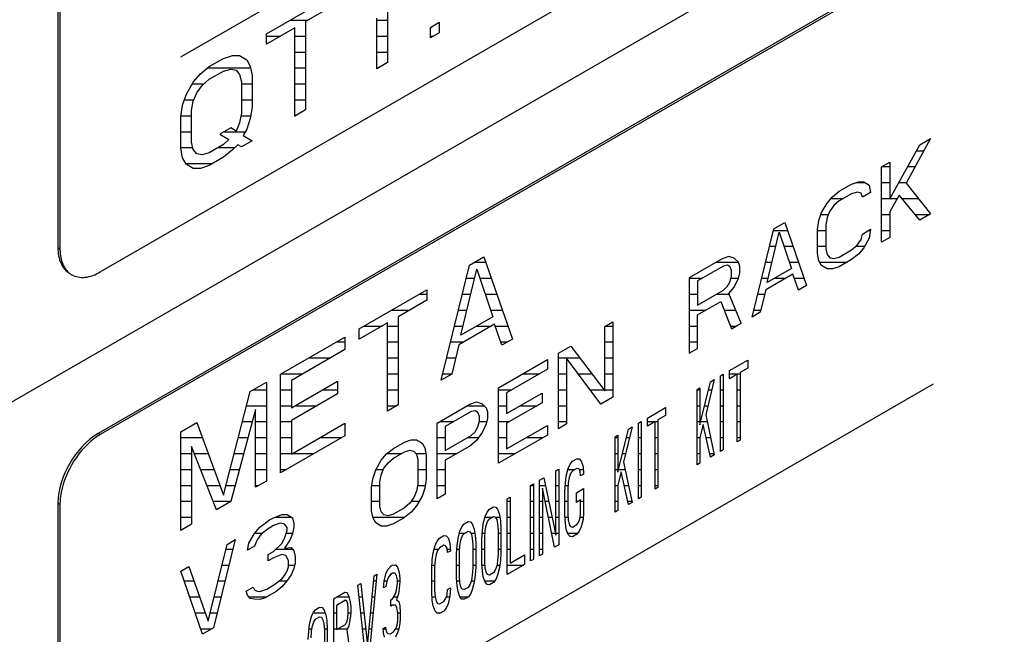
# Model space of a CAD drawing. Header units: millimetres. Extents: x 0 to 5600, y -1552 to 3960.
# Tile 114 of 199: x 4512 to 4546, y 2418 to 2440. Entities that reach past the tile are written whole.
import ezdxf

# ---------------------------------------------------------------- set-up
doc = ezdxf.new("R2010")
doc.units = ezdxf.units.MM
doc.header["$LTSCALE"] = 308
doc.layers.get('0').update_dxf_attribs({"linetype": 'CONTINUOUS'})

msp = doc.modelspace()

# ---------------------------------------------------------------- linework, layer by layer
at = {"color": 7, "linetype": 'Continuous'}
for p, q in [((4513.241, 2467.486), (4513.241, 2431.56)), ((4513.312, 2467.445), (4513.312, 2431.519)), ((4514.726, 2430.703), (4571.993, 2463.765)), ((4455.309, 2393.622), (4572.465, 2461.262)), ((4572.951, 2458.684), (4514.656, 2425.028)), ((4572.964, 2458.611), (4514.726, 2424.987)), ((4517.555, 2438.255), (4543.986, 2453.515)), ((4520.56, 2439.072), (4522.939, 2440.445)), ((4522.939, 2440.076), (4521.937, 2439.498)), ((4524.817, 2439.832), (4524.817, 2438.06)), ((4521.937, 2439.498), (4521.937, 2436.397)), ((4524.442, 2437.843), (4524.442, 2439.615)), ((4526.32, 2439.296), (4526.633, 2439.477)), ((4526.633, 2439.477), (4526.633, 2439.108)), ((4521.562, 2439.281), (4520.56, 2438.703)), ((4520.56, 2438.703), (4520.56, 2439.072)), ((4521.562, 2436.18), (4521.562, 2439.281)), ((4526.32, 2438.927), (4526.32, 2439.296)), ((4526.633, 2439.108), (4526.32, 2438.927)), ((4518.557, 2437.915), (4519.057, 2438.204)), ((4519.057, 2438.204), (4519.37, 2438.311)), ((4519.37, 2438.311), (4519.621, 2438.308)), ((4519.621, 2438.308), (4519.871, 2438.157)), ((4519.871, 2438.157), (4519.997, 2437.934)), ((4524.817, 2438.06), (4524.442, 2437.843)), ((4517.993, 2437.368), (4518.243, 2437.66)), ((4518.243, 2437.66), (4518.557, 2437.915)), ((4518.557, 2437.472), (4519.057, 2437.761)), ((4519.057, 2437.761), (4519.308, 2437.832)), ((4519.308, 2437.832), (4519.496, 2437.793)), ((4519.496, 2437.793), (4519.621, 2437.644)), ((4519.621, 2437.644), (4519.683, 2437.384)), ((4519.997, 2437.934), (4520.059, 2437.601)), ((4517.743, 2436.928), (4517.993, 2437.368)), ((4518.306, 2437.254), (4518.557, 2437.472)), ((4519.683, 2437.384), (4519.683, 2436.277)), ((4520.059, 2437.601), (4520.059, 2436.494)), ((4517.993, 2436.704), (4518.118, 2436.998)), ((4518.118, 2436.998), (4518.306, 2437.254)), ((4517.617, 2436.561), (4517.743, 2436.928)), ((4517.93, 2436.372), (4517.993, 2436.704)), ((4517.555, 2436.155), (4517.617, 2436.561)), ((4517.93, 2435.265), (4517.93, 2436.372)), ((4519.683, 2436.277), (4519.621, 2435.945)), ((4520.059, 2436.494), (4519.997, 2436.088)), ((4521.937, 2436.397), (4521.562, 2436.18)), ((4517.555, 2435.048), (4517.555, 2436.155)), ((4519.621, 2435.945), (4519.496, 2435.652)), ((4519.997, 2436.088), (4519.871, 2435.721)), ((4519.308, 2435.765), (4518.932, 2435.548)), ((4519.496, 2435.652), (4519.308, 2435.765)), ((4519.871, 2435.721), (4519.746, 2435.501)), ((4517.993, 2435.006), (4517.93, 2435.265)), ((4518.932, 2435.548), (4519.245, 2435.359)), ((4519.245, 2435.359), (4519.057, 2435.177)), ((4520.059, 2435.312), (4519.683, 2435.096)), ((4519.746, 2435.501), (4520.059, 2435.312)), ((4543.887, 2435.393), (4543.025, 2433.823)), ((4543.504, 2435.172), (4543.887, 2435.393)), ((4517.617, 2434.715), (4517.555, 2435.048)), ((4518.118, 2434.856), (4517.993, 2435.006)), ((4518.557, 2434.888), (4518.306, 2434.817)), ((4519.057, 2435.177), (4518.557, 2434.888)), ((4519.37, 2434.989), (4519.057, 2434.734)), ((4519.558, 2435.171), (4519.37, 2434.989)), ((4519.683, 2435.096), (4519.558, 2435.171)), ((4542.451, 2433.265), (4543.504, 2435.172)), ((4517.743, 2434.492), (4517.617, 2434.715)), ((4518.306, 2434.817), (4518.118, 2434.856)), ((4519.057, 2434.734), (4518.557, 2434.445)), ((4542.163, 2434.398), (4542.451, 2434.564)), ((4542.451, 2434.564), (4542.451, 2433.265)), ((4517.993, 2434.341), (4517.743, 2434.492)), ((4518.243, 2434.338), (4517.993, 2434.341)), ((4518.557, 2434.445), (4518.243, 2434.338)), ((4542.163, 2431.744), (4542.163, 2434.398)), ((4541.11, 2433.79), (4541.35, 2433.872)), ((4541.35, 2433.872), (4541.541, 2433.869)), ((4541.541, 2433.869), (4541.733, 2433.754)), ((4540.44, 2433.346), (4540.679, 2433.541)), ((4540.679, 2433.541), (4541.11, 2433.79)), ((4541.302, 2433.505), (4541.11, 2433.451)), ((4541.445, 2433.475), (4541.302, 2433.505)), ((4541.78, 2433.499), (4541.493, 2433.333)), ((4541.733, 2433.754), (4541.78, 2433.499)), ((4543.025, 2433.823), (4543.887, 2432.739)), ((4540.248, 2433.123), (4540.44, 2433.346)), ((4540.679, 2433.202), (4540.488, 2433.035)), ((4541.11, 2433.451), (4540.679, 2433.202)), ((4541.493, 2433.333), (4541.445, 2433.475)), ((4542.786, 2433.402), (4542.451, 2432.813)), ((4543.504, 2432.518), (4542.786, 2433.402)), ((4540.057, 2432.786), (4540.248, 2433.123)), ((4540.344, 2432.839), (4540.248, 2432.615)), ((4540.488, 2433.035), (4540.344, 2432.839)), ((4542.451, 2432.813), (4542.451, 2431.91)), ((4539.913, 2432.195), (4539.961, 2432.505)), ((4539.961, 2432.505), (4540.057, 2432.786)), ((4540.248, 2432.615), (4540.201, 2432.361)), ((4543.887, 2432.739), (4543.504, 2432.518)), ((4537.615, 2429.118), (4538.381, 2432.214)), ((4538.381, 2432.214), (4538.764, 2432.435)), ((4538.764, 2432.435), (4539.53, 2430.224)), ((4539.913, 2431.348), (4539.913, 2432.195)), ((4540.201, 2432.361), (4540.201, 2431.514)), ((4541.493, 2432.035), (4541.78, 2432.201)), ((4541.78, 2432.201), (4541.733, 2431.891)), ((4538.142, 2430.326), (4538.573, 2432.099)), ((4538.573, 2432.099), (4539.004, 2430.823)), ((4541.302, 2431.642), (4541.445, 2431.838)), ((4541.445, 2431.838), (4541.493, 2432.035)), ((4541.733, 2431.891), (4541.541, 2431.554)), ((4542.451, 2431.91), (4542.163, 2431.744)), ((4513.241, 2431.56), (4513.312, 2431.519)), ((4540.201, 2431.514), (4540.248, 2431.316)), ((4540.679, 2431.226), (4541.11, 2431.475)), ((4541.11, 2431.475), (4541.302, 2431.642)), ((4541.541, 2431.554), (4541.35, 2431.331)), ((4527.697, 2430.945), (4528.198, 2431.234)), ((4528.198, 2431.234), (4529.2, 2428.342)), ((4536.562, 2431.164), (4535.413, 2430.5)), ((4536.801, 2431.246), (4536.562, 2431.164)), ((4536.993, 2431.187), (4536.801, 2431.246)), ((4537.136, 2431.044), (4536.993, 2431.187)), ((4539.961, 2431.094), (4539.913, 2431.348)), ((4540.057, 2430.923), (4539.961, 2431.094)), ((4540.248, 2431.316), (4540.344, 2431.202)), ((4540.344, 2431.202), (4540.488, 2431.172)), ((4540.488, 2431.172), (4540.679, 2431.226)), ((4541.11, 2431.136), (4540.679, 2430.887)), ((4541.35, 2431.331), (4541.11, 2431.136)), ((4526.696, 2426.896), (4527.697, 2430.945)), ((4527.384, 2428.475), (4527.948, 2430.794)), ((4527.948, 2430.794), (4528.511, 2429.126)), ((4536.61, 2430.909), (4535.7, 2430.384)), ((4536.753, 2430.936), (4536.61, 2430.909)), ((4536.849, 2430.878), (4536.753, 2430.936)), ((4536.897, 2430.736), (4536.849, 2430.878)), ((4536.897, 2430.567), (4536.897, 2430.736)), ((4537.184, 2430.902), (4537.136, 2431.044)), ((4537.184, 2430.676), (4537.184, 2430.902)), ((4539.004, 2430.823), (4538.142, 2430.326)), ((4540.248, 2430.808), (4540.057, 2430.923)), ((4540.44, 2430.806), (4540.248, 2430.808)), ((4540.679, 2430.887), (4540.44, 2430.806)), ((4535.413, 2430.5), (4535.413, 2427.847)), ((4535.7, 2430.384), (4535.7, 2429.537)), ((4536.849, 2430.37), (4536.897, 2430.567)), ((4536.993, 2430.17), (4537.136, 2430.479)), ((4537.136, 2430.479), (4537.184, 2430.676)), ((4539.051, 2430.625), (4538.094, 2430.072)), ((4539.243, 2430.058), (4539.051, 2430.625)), ((4523.816, 2428.704), (4526.195, 2430.077)), ((4526.195, 2430.077), (4526.195, 2429.708)), ((4535.7, 2429.537), (4536.61, 2430.062)), ((4536.61, 2430.062), (4536.753, 2430.202)), ((4536.753, 2430.202), (4536.849, 2430.37)), ((4536.801, 2429.947), (4536.993, 2430.17)), ((4538.094, 2430.072), (4537.902, 2429.284)), ((4539.53, 2430.224), (4539.243, 2430.058)), ((4526.195, 2429.708), (4525.193, 2429.13)), ((4537.232, 2428.897), (4536.801, 2429.947)), ((4535.7, 2429.198), (4536.514, 2429.668)), ((4536.514, 2429.668), (4536.897, 2428.704)), ((4525.193, 2429.13), (4525.193, 2426.029)), ((4528.511, 2429.126), (4527.384, 2428.475)), ((4535.7, 2428.013), (4535.7, 2429.198)), ((4537.902, 2429.284), (4537.615, 2429.118)), ((4524.817, 2428.913), (4523.816, 2428.335)), ((4523.816, 2428.335), (4523.816, 2428.704)), ((4524.817, 2425.812), (4524.817, 2428.913)), ((4528.574, 2428.867), (4527.322, 2428.144)), ((4528.824, 2428.125), (4528.574, 2428.867)), ((4532.444, 2428.787), (4532.732, 2428.953)), ((4532.444, 2426.528), (4532.444, 2428.787)), ((4532.732, 2428.953), (4532.732, 2426.299)), ((4536.897, 2428.704), (4537.232, 2428.897)), ((4521.061, 2427.113), (4523.315, 2428.415)), ((4523.315, 2428.415), (4523.315, 2427.972)), ((4529.2, 2428.342), (4528.824, 2428.125)), ((4523.315, 2427.972), (4521.437, 2426.887)), ((4527.322, 2428.144), (4527.071, 2427.113)), ((4530.817, 2427.847), (4531.248, 2428.096)), ((4531.248, 2428.096), (4532.444, 2426.528)), ((4535.413, 2427.847), (4535.7, 2428.013)), ((4528.71, 2426.631), (4530.434, 2427.626)), ((4530.434, 2427.626), (4530.434, 2427.287)), ((4530.817, 2425.193), (4530.817, 2427.847)), ((4532.301, 2426.05), (4531.104, 2427.674)), ((4531.104, 2427.674), (4531.104, 2425.359)), ((4530.434, 2427.287), (4528.997, 2426.458)), ((4536.825, 2427.233), (4537.462, 2427.601)), ((4537.462, 2427.319), (4537.194, 2427.164)), ((4537.462, 2427.601), (4537.462, 2427.319)), ((4521.061, 2423.643), (4521.061, 2427.113)), ((4527.071, 2427.113), (4526.696, 2426.896)), ((4536.289, 2426.924), (4535.987, 2425.677)), ((4536.155, 2426.846), (4536.289, 2426.924)), ((4536.507, 2427.05), (4536.607, 2427.108)), ((4536.507, 2424.396), (4536.507, 2427.05)), ((4536.607, 2427.108), (4536.607, 2424.454)), ((4536.825, 2426.951), (4536.825, 2427.233)), ((4537.093, 2427.106), (4536.825, 2426.951)), ((4537.093, 2424.735), (4537.093, 2427.106)), ((4537.194, 2427.164), (4537.194, 2424.793)), ((4517.555, 2411.515), (4543.986, 2426.775)), ((4519.997, 2426.499), (4520.56, 2426.824)), ((4520.56, 2426.824), (4520.56, 2423.354)), ((4521.437, 2426.887), (4521.437, 2425.927)), ((4521.437, 2425.927), (4523.064, 2426.867)), ((4523.064, 2426.867), (4523.064, 2426.424)), ((4528.71, 2423.977), (4528.71, 2426.631)), ((4535.686, 2426.575), (4535.786, 2426.634)), ((4535.686, 2423.922), (4535.686, 2426.575)), ((4535.786, 2425.335), (4536.155, 2426.846)), ((4535.786, 2426.634), (4535.786, 2425.335)), ((4519.057, 2422.856), (4519.997, 2426.499)), ((4523.064, 2426.424), (4521.437, 2425.484)), ((4528.997, 2426.458), (4528.997, 2425.724)), ((4528.997, 2425.724), (4530.242, 2426.442)), ((4530.242, 2426.442), (4530.242, 2426.104)), ((4532.732, 2426.299), (4532.301, 2426.05)), ((4525.193, 2426.029), (4524.817, 2425.812)), ((4526.556, 2425.387), (4527.705, 2426.05)), ((4527.705, 2426.05), (4527.944, 2426.132)), ((4527.944, 2426.132), (4528.136, 2426.073)), ((4528.136, 2426.073), (4528.279, 2425.93)), ((4528.279, 2425.93), (4528.327, 2425.788)), ((4530.242, 2426.104), (4528.997, 2425.385)), ((4533.943, 2425.569), (4534.58, 2425.937)), ((4534.58, 2425.937), (4534.58, 2425.655)), ((4520.184, 2425.869), (4519.308, 2422.631)), ((4520.184, 2423.137), (4520.184, 2425.869)), ((4527.753, 2425.795), (4526.843, 2425.27)), ((4527.896, 2425.822), (4527.753, 2425.795)), ((4527.992, 2425.764), (4527.896, 2425.822)), ((4528.04, 2425.623), (4527.992, 2425.764)), ((4528.04, 2425.453), (4528.04, 2425.623)), ((4528.327, 2425.563), (4528.279, 2425.366)), ((4528.327, 2425.788), (4528.327, 2425.563)), ((4533.943, 2425.287), (4533.943, 2425.569)), ((4534.58, 2425.655), (4534.312, 2425.5)), ((4535.987, 2425.677), (4536.289, 2424.27)), ((4517.555, 2425.089), (4518.118, 2425.414)), ((4518.118, 2425.414), (4519.057, 2422.856)), ((4521.437, 2425.484), (4521.437, 2424.303)), ((4521.437, 2424.303), (4523.315, 2425.388)), ((4523.315, 2425.388), (4523.315, 2424.945)), ((4526.556, 2422.733), (4526.556, 2425.387)), ((4526.843, 2425.27), (4526.843, 2424.423)), ((4527.896, 2425.088), (4527.992, 2425.256)), ((4527.992, 2425.256), (4528.04, 2425.453)), ((4528.279, 2425.366), (4528.136, 2425.057)), ((4528.997, 2425.385), (4528.997, 2424.482)), ((4528.997, 2424.482), (4530.434, 2425.311)), ((4530.434, 2425.311), (4530.434, 2424.972)), ((4531.104, 2425.359), (4530.817, 2425.193)), ((4533.407, 2425.26), (4533.105, 2424.013)), ((4533.273, 2425.182), (4533.407, 2425.26)), ((4533.625, 2425.386), (4533.725, 2425.444)), ((4533.625, 2422.732), (4533.625, 2425.386)), ((4533.725, 2425.444), (4533.725, 2422.79)), ((4534.211, 2425.442), (4533.943, 2425.287)), ((4534.211, 2423.07), (4534.211, 2425.442)), ((4534.312, 2425.5), (4534.312, 2423.129)), ((4535.904, 2425.346), (4535.786, 2424.883)), ((4536.155, 2424.193), (4535.904, 2425.346)), ((4514.656, 2425.028), (4514.726, 2424.987)), ((4517.555, 2421.619), (4517.555, 2425.089)), ((4523.315, 2424.945), (4521.061, 2423.643)), ((4526.843, 2424.423), (4527.753, 2424.949)), ((4527.753, 2424.949), (4527.896, 2425.088)), ((4528.136, 2425.057), (4527.944, 2424.777)), ((4530.434, 2424.972), (4528.71, 2423.977)), ((4532.804, 2424.911), (4532.904, 2424.97)), ((4532.804, 2422.258), (4532.804, 2424.911)), ((4532.904, 2423.671), (4533.273, 2425.182)), ((4532.904, 2424.97), (4532.904, 2423.671)), ((4535.786, 2424.883), (4535.786, 2423.98)), ((4518.807, 2422.342), (4517.93, 2424.568)), ((4517.93, 2424.568), (4517.93, 2421.836)), ((4524.784, 2424.308), (4525.024, 2424.502)), ((4525.024, 2424.502), (4525.407, 2424.723)), ((4525.407, 2424.723), (4525.646, 2424.805)), ((4525.646, 2424.805), (4525.837, 2424.803)), ((4525.837, 2424.803), (4526.029, 2424.687)), ((4526.029, 2424.687), (4526.125, 2424.517)), ((4526.125, 2424.517), (4526.173, 2424.262)), ((4527.705, 2424.582), (4526.843, 2424.085)), ((4527.944, 2424.777), (4527.705, 2424.582)), ((4537.194, 2424.793), (4537.093, 2424.735)), ((4524.593, 2424.084), (4524.784, 2424.308)), ((4524.832, 2423.996), (4525.024, 2424.163)), ((4525.024, 2424.163), (4525.407, 2424.385)), ((4525.407, 2424.385), (4525.598, 2424.439)), ((4525.598, 2424.439), (4525.742, 2424.409)), ((4525.742, 2424.409), (4525.837, 2424.295)), ((4525.837, 2424.295), (4525.885, 2424.096)), ((4526.173, 2424.262), (4526.173, 2423.415)), ((4536.289, 2424.27), (4536.155, 2424.193)), ((4536.607, 2424.454), (4536.507, 2424.396)), ((4524.401, 2423.748), (4524.593, 2424.084)), ((4524.688, 2423.801), (4524.832, 2423.996)), ((4525.885, 2424.096), (4525.885, 2423.249)), ((4526.843, 2424.085), (4526.843, 2422.899)), ((4531.161, 2423.794), (4531.228, 2423.946)), ((4531.228, 2423.946), (4531.312, 2424.05)), ((4531.312, 2424.05), (4531.463, 2424.137)), ((4531.463, 2424.137), (4531.547, 2424.129)), ((4531.547, 2424.129), (4531.614, 2424.055)), ((4531.614, 2424.055), (4531.681, 2423.868)), ((4531.681, 2423.868), (4531.698, 2423.595)), ((4533.105, 2424.013), (4533.407, 2422.606)), ((4535.786, 2423.98), (4535.686, 2423.922)), ((4524.258, 2423.157), (4524.305, 2423.467)), ((4524.305, 2423.467), (4524.401, 2423.748)), ((4524.545, 2423.322), (4524.593, 2423.576)), ((4524.593, 2423.576), (4524.688, 2423.801)), ((4530.156, 2423.383), (4530.307, 2423.47)), ((4530.307, 2423.47), (4530.726, 2421.453)), ((4530.726, 2423.712), (4530.826, 2423.77)), ((4530.726, 2421.453), (4530.726, 2423.712)), ((4530.826, 2423.77), (4530.826, 2421.116)), ((4531.061, 2423.284), (4531.094, 2423.529)), ((4531.094, 2423.529), (4531.161, 2423.794)), ((4531.195, 2423.475), (4531.161, 2423.286)), ((4531.245, 2423.617), (4531.195, 2423.475)), ((4531.312, 2423.712), (4531.245, 2423.617)), ((4531.463, 2423.799), (4531.312, 2423.712)), ((4531.53, 2423.781), (4531.463, 2423.799)), ((4531.58, 2423.697), (4531.53, 2423.781)), ((4531.597, 2423.537), (4531.58, 2423.697)), ((4531.698, 2423.595), (4531.597, 2423.537)), ((4533.021, 2423.682), (4532.904, 2423.219)), ((4533.273, 2422.529), (4533.021, 2423.682)), ((4520.56, 2423.354), (4520.184, 2423.137)), ((4524.258, 2422.31), (4524.258, 2423.157)), ((4524.545, 2422.476), (4524.545, 2423.322)), ((4525.885, 2423.249), (4525.837, 2422.996)), ((4526.173, 2423.415), (4526.125, 2423.105)), ((4529.838, 2423.199), (4529.938, 2423.257)), ((4529.838, 2420.545), (4529.838, 2423.199)), ((4529.938, 2423.257), (4529.938, 2420.603)), ((4530.156, 2420.729), (4530.156, 2423.383)), ((4531.044, 2422.992), (4531.061, 2423.284)), ((4531.161, 2423.286), (4531.145, 2423.05)), ((4532.904, 2423.219), (4532.904, 2422.316)), ((4534.312, 2423.129), (4534.211, 2423.07)), ((4525.742, 2422.771), (4525.598, 2422.576)), ((4525.837, 2422.996), (4525.742, 2422.771)), ((4526.029, 2422.824), (4525.837, 2422.488)), ((4526.125, 2423.105), (4526.029, 2422.824)), ((4526.843, 2422.899), (4526.556, 2422.733)), ((4529.017, 2422.725), (4529.117, 2422.783)), ((4529.117, 2422.783), (4529.117, 2420.468)), ((4530.675, 2421.029), (4530.257, 2423.102)), ((4530.257, 2423.102), (4530.257, 2420.787)), ((4531.044, 2422.145), (4531.044, 2422.992)), ((4531.145, 2423.05), (4531.145, 2422.203)), ((4531.446, 2422.942), (4531.698, 2423.087)), ((4531.446, 2422.603), (4531.446, 2422.942)), ((4531.698, 2423.087), (4531.698, 2422.24)), ((4533.725, 2422.79), (4533.625, 2422.732)), ((4513.241, 2422.578), (4513.312, 2422.538)), ((4513.241, 2422.578), (4513.241, 2386.652)), ((4513.312, 2422.538), (4513.312, 2386.612)), ((4519.308, 2422.631), (4518.807, 2422.342)), ((4524.593, 2422.277), (4524.545, 2422.476)), ((4525.598, 2422.576), (4525.407, 2422.408)), ((4525.837, 2422.488), (4525.646, 2422.264)), ((4528.397, 2422.367), (4528.531, 2422.444)), ((4528.531, 2422.444), (4528.614, 2422.436)), ((4528.614, 2422.436), (4528.681, 2422.362)), ((4529.017, 2420.071), (4529.017, 2422.725)), ((4531.597, 2422.69), (4531.446, 2422.603)), ((4531.597, 2422.239), (4531.597, 2422.69)), ((4533.407, 2422.606), (4533.273, 2422.529)), ((4520.763, 2422.042), (4521.098, 2422.179)), ((4521.098, 2422.179), (4521.289, 2422.177)), ((4521.289, 2422.177), (4521.481, 2422.062)), ((4524.305, 2422.055), (4524.258, 2422.31)), ((4524.688, 2422.163), (4524.593, 2422.277)), ((4524.832, 2422.133), (4524.688, 2422.163)), ((4525.024, 2422.187), (4524.832, 2422.133)), ((4525.407, 2422.408), (4525.024, 2422.187)), ((4525.646, 2422.264), (4525.407, 2422.07)), ((4528.179, 2421.846), (4528.246, 2422.111)), ((4528.246, 2422.111), (4528.313, 2422.262)), ((4528.313, 2422.262), (4528.397, 2422.367)), ((4528.397, 2422.028), (4528.531, 2422.106)), ((4528.531, 2422.106), (4528.598, 2422.088)), ((4528.598, 2422.088), (4528.648, 2422.004)), ((4528.681, 2422.362), (4528.748, 2422.175)), ((4528.748, 2422.175), (4528.782, 2421.969)), ((4531.061, 2421.873), (4531.044, 2422.145)), ((4531.145, 2422.203), (4531.161, 2421.987)), ((4531.58, 2422.06), (4531.597, 2422.239)), ((4531.698, 2422.24), (4531.681, 2422.005)), ((4532.904, 2422.316), (4532.804, 2422.258)), ((4517.93, 2421.836), (4517.555, 2421.619)), ((4520.14, 2421.513), (4520.332, 2421.737)), ((4520.332, 2421.737), (4520.667, 2421.987)), ((4520.81, 2421.787), (4520.619, 2421.677)), ((4520.667, 2421.987), (4520.763, 2422.042)), ((4521.05, 2421.869), (4520.81, 2421.787)), ((4521.193, 2421.839), (4521.05, 2421.869)), ((4521.289, 2421.725), (4521.193, 2421.839)), ((4521.481, 2422.062), (4521.529, 2421.863)), ((4521.529, 2421.75), (4521.481, 2421.497)), ((4521.529, 2421.863), (4521.529, 2421.75)), ((4524.401, 2421.884), (4524.305, 2422.055)), ((4524.593, 2421.769), (4524.401, 2421.884)), ((4524.784, 2421.767), (4524.593, 2421.769)), ((4525.024, 2421.849), (4524.784, 2421.767)), ((4525.407, 2422.07), (4525.024, 2421.849)), ((4527.358, 2421.598), (4527.425, 2421.749)), ((4527.425, 2421.749), (4527.508, 2421.854)), ((4527.508, 2421.854), (4527.642, 2421.932)), ((4527.642, 2421.932), (4527.726, 2421.924)), ((4527.726, 2421.924), (4527.793, 2421.849)), ((4527.793, 2421.849), (4527.86, 2421.662)), ((4528.145, 2421.601), (4528.179, 2421.846)), ((4528.246, 2421.602), (4528.279, 2421.791)), ((4528.279, 2421.791), (4528.329, 2421.933)), ((4528.329, 2421.933), (4528.397, 2422.028)), ((4528.648, 2422.004), (4528.681, 2421.854)), ((4528.681, 2421.854), (4528.698, 2421.638)), ((4528.782, 2421.969), (4528.799, 2421.696)), ((4531.094, 2421.666), (4531.061, 2421.873)), ((4531.161, 2421.987), (4531.195, 2421.837)), ((4531.195, 2421.837), (4531.245, 2421.753)), ((4531.245, 2421.753), (4531.312, 2421.736)), ((4531.312, 2421.736), (4531.463, 2421.823)), ((4531.463, 2421.823), (4531.53, 2421.918)), ((4531.53, 2421.918), (4531.58, 2422.06)), ((4531.614, 2421.74), (4531.547, 2421.589)), ((4531.681, 2422.005), (4531.614, 2421.74)), ((4519.949, 2421.177), (4520.14, 2421.513)), ((4520.38, 2421.482), (4520.236, 2421.286)), ((4520.619, 2421.677), (4520.38, 2421.482)), ((4521.193, 2421.331), (4521.289, 2421.612)), ((4521.289, 2421.612), (4521.289, 2421.725)), ((4521.481, 2421.497), (4521.385, 2421.272)), ((4526.637, 2421.351), (4526.788, 2421.438)), ((4526.788, 2421.438), (4526.872, 2421.43)), ((4526.872, 2421.43), (4526.939, 2421.356)), ((4527.291, 2421.333), (4527.358, 2421.598)), ((4527.391, 2421.278), (4527.441, 2421.42)), ((4527.441, 2421.42), (4527.508, 2421.516)), ((4527.508, 2421.516), (4527.642, 2421.593)), ((4527.642, 2421.593), (4527.709, 2421.575)), ((4527.709, 2421.575), (4527.76, 2421.491)), ((4527.76, 2421.491), (4527.793, 2421.341)), ((4527.86, 2421.662), (4527.894, 2421.456)), ((4527.894, 2421.456), (4527.911, 2421.183)), ((4528.128, 2421.309), (4528.145, 2421.601)), ((4528.229, 2421.367), (4528.246, 2421.602)), ((4528.698, 2421.638), (4528.698, 2420.791)), ((4528.799, 2421.696), (4528.799, 2420.849)), ((4531.161, 2421.479), (4531.094, 2421.666)), ((4531.228, 2421.405), (4531.161, 2421.479)), ((4531.312, 2421.397), (4531.228, 2421.405)), ((4531.463, 2421.484), (4531.312, 2421.397)), ((4531.547, 2421.589), (4531.463, 2421.484)), ((4518.512, 2418.428), (4519.183, 2421.13)), ((4519.47, 2421.296), (4518.704, 2418.2)), ((4519.183, 2421.13), (4519.47, 2421.296)), ((4519.901, 2420.924), (4519.949, 2421.177)), ((4520.14, 2421.062), (4519.901, 2420.924)), ((4520.236, 2421.286), (4520.14, 2421.062)), ((4520.81, 2420.884), (4521.098, 2421.163)), ((4521.098, 2421.163), (4521.193, 2421.331)), ((4521.385, 2421.272), (4521.193, 2420.992)), ((4526.419, 2420.83), (4526.486, 2421.095)), ((4526.486, 2421.095), (4526.553, 2421.246)), ((4526.553, 2421.246), (4526.637, 2421.351)), ((4526.788, 2421.1), (4526.637, 2421.012)), ((4526.855, 2421.082), (4526.788, 2421.1)), ((4526.905, 2420.998), (4526.855, 2421.082)), ((4526.939, 2421.356), (4527.006, 2421.169)), ((4527.006, 2421.169), (4527.022, 2420.896)), ((4527.24, 2420.796), (4527.257, 2421.088)), ((4527.257, 2421.088), (4527.291, 2421.333)), ((4527.341, 2420.854), (4527.358, 2421.09)), ((4527.358, 2421.09), (4527.391, 2421.278)), ((4527.793, 2421.341), (4527.81, 2421.125)), ((4527.81, 2421.125), (4527.81, 2420.278)), ((4527.911, 2421.183), (4527.911, 2420.336)), ((4528.128, 2420.462), (4528.128, 2421.309)), ((4528.229, 2420.52), (4528.229, 2421.367)), ((4530.826, 2421.116), (4530.675, 2421.029)), ((4520.619, 2420.774), (4520.81, 2420.884)), ((4520.619, 2420.548), (4520.619, 2420.774)), ((4521.098, 2420.768), (4520.81, 2420.658)), ((4521.241, 2420.738), (4521.098, 2420.768)), ((4521.193, 2420.992), (4521.433, 2421.018)), ((4521.337, 2420.567), (4521.241, 2420.738)), ((4521.433, 2421.018), (4521.529, 2420.904)), ((4521.529, 2420.904), (4521.576, 2420.705)), ((4521.576, 2420.705), (4521.576, 2420.479)), ((4526.386, 2420.585), (4526.419, 2420.83)), ((4526.52, 2420.775), (4526.486, 2420.587)), ((4526.57, 2420.917), (4526.52, 2420.775)), ((4526.637, 2421.012), (4526.57, 2420.917)), ((4526.922, 2420.838), (4526.905, 2420.998)), ((4527.022, 2420.896), (4526.922, 2420.838)), ((4527.24, 2419.949), (4527.24, 2420.796)), ((4527.341, 2420.007), (4527.341, 2420.854)), ((4528.698, 2420.791), (4528.681, 2420.555)), ((4528.799, 2420.849), (4528.782, 2420.557)), ((4529.117, 2420.468), (4529.62, 2420.758)), ((4529.62, 2420.758), (4529.62, 2420.42)), ((4530.257, 2420.787), (4530.156, 2420.729)), ((4517.555, 2420.19), (4517.842, 2420.356)), ((4517.842, 2420.356), (4518.512, 2418.428)), ((4520.81, 2420.658), (4520.619, 2420.548)), ((4521.337, 2420.341), (4521.337, 2420.567)), ((4521.576, 2420.479), (4521.529, 2420.282)), ((4524.827, 2420.25), (4524.945, 2420.374)), ((4524.945, 2420.374), (4524.978, 2420.393)), ((4524.978, 2420.393), (4525.095, 2420.405)), ((4525.095, 2420.405), (4525.162, 2420.33)), ((4526.369, 2420.293), (4526.386, 2420.585)), ((4526.486, 2420.587), (4526.469, 2420.351)), ((4526.469, 2420.351), (4526.469, 2419.504)), ((4528.145, 2420.189), (4528.128, 2420.462)), ((4528.246, 2420.304), (4528.229, 2420.52)), ((4528.648, 2420.367), (4528.598, 2420.225)), ((4528.681, 2420.555), (4528.648, 2420.367)), ((4528.782, 2420.557), (4528.748, 2420.312)), ((4529.62, 2420.42), (4529.017, 2420.071)), ((4529.938, 2420.603), (4529.838, 2420.545)), ((4518.321, 2417.979), (4517.555, 2420.19)), ((4521.098, 2419.921), (4521.193, 2420.032)), ((4521.193, 2420.032), (4521.289, 2420.201)), ((4521.289, 2420.201), (4521.337, 2420.341)), ((4521.433, 2420.058), (4521.289, 2419.862)), ((4521.529, 2420.282), (4521.433, 2420.058)), ((4524.107, 2417.576), (4524.341, 2420.026)), ((4524.442, 2420.084), (4524.174, 2417.275)), ((4524.341, 2420.026), (4524.442, 2420.084)), ((4524.693, 2419.834), (4524.76, 2420.098)), ((4524.76, 2420.098), (4524.827, 2420.25)), ((4524.928, 2420.082), (4524.844, 2419.977)), ((4524.995, 2420.121), (4524.928, 2420.082)), ((4525.079, 2420.113), (4524.995, 2420.121)), ((4525.129, 2420.029), (4525.079, 2420.113)), ((4525.162, 2419.879), (4525.129, 2420.029)), ((4525.162, 2420.33), (4525.229, 2420.143)), ((4525.229, 2420.143), (4525.246, 2419.927)), ((4526.369, 2419.446), (4526.369, 2420.293)), ((4527.358, 2419.791), (4527.341, 2420.007)), ((4527.793, 2420.043), (4527.76, 2419.854)), ((4527.81, 2420.278), (4527.793, 2420.043)), ((4527.894, 2420.044), (4527.86, 2419.799)), ((4527.911, 2420.336), (4527.894, 2420.044)), ((4528.179, 2419.983), (4528.145, 2420.189)), ((4528.279, 2420.154), (4528.246, 2420.304)), ((4528.329, 2420.07), (4528.279, 2420.154)), ((4528.397, 2420.052), (4528.329, 2420.07)), ((4528.531, 2420.13), (4528.397, 2420.052)), ((4528.598, 2420.225), (4528.531, 2420.13)), ((4528.681, 2420.047), (4528.614, 2419.896)), ((4528.748, 2420.312), (4528.681, 2420.047)), ((4520.571, 2419.56), (4520.858, 2419.726)), ((4520.858, 2419.726), (4521.098, 2419.921)), ((4521.289, 2419.862), (4521.098, 2419.638)), ((4523.772, 2419.697), (4523.872, 2419.755)), ((4524.04, 2417.198), (4523.772, 2419.697)), ((4523.872, 2419.755), (4524.107, 2417.576)), ((4524.676, 2419.598), (4524.693, 2419.834)), ((4524.794, 2419.835), (4524.76, 2419.647)), ((4524.844, 2419.977), (4524.794, 2419.835)), ((4525.129, 2419.521), (4525.162, 2419.766)), ((4525.162, 2419.766), (4525.162, 2419.879)), ((4525.246, 2419.814), (4525.229, 2419.579)), ((4525.246, 2419.927), (4525.246, 2419.814)), ((4527.257, 2419.677), (4527.24, 2419.949)), ((4527.291, 2419.47), (4527.257, 2419.677)), ((4527.391, 2419.641), (4527.358, 2419.791)), ((4527.709, 2419.712), (4527.642, 2419.617)), ((4527.76, 2419.854), (4527.709, 2419.712)), ((4527.86, 2419.799), (4527.793, 2419.535)), ((4528.246, 2419.796), (4528.179, 2419.983)), ((4528.313, 2419.722), (4528.246, 2419.796)), ((4528.397, 2419.713), (4528.313, 2419.722)), ((4528.531, 2419.791), (4528.397, 2419.713)), ((4528.614, 2419.896), (4528.531, 2419.791)), ((4519.853, 2419.484), (4520.092, 2419.623)), ((4519.901, 2419.343), (4519.853, 2419.484)), ((4519.997, 2419.229), (4519.901, 2419.343)), ((4520.092, 2419.623), (4520.14, 2419.537)), ((4520.14, 2419.537), (4520.236, 2419.48)), ((4520.236, 2419.48), (4520.332, 2419.478)), ((4520.332, 2419.478), (4520.571, 2419.56)), ((4520.906, 2419.471), (4520.523, 2419.25)), ((4521.098, 2419.638), (4520.906, 2419.471)), ((4523.319, 2419.436), (4522.917, 2419.203)), ((4523.403, 2419.428), (4523.319, 2419.436)), ((4523.47, 2419.297), (4523.403, 2419.428)), ((4524.76, 2419.647), (4524.676, 2419.598)), ((4524.995, 2419.217), (4525.095, 2419.388)), ((4525.095, 2419.388), (4525.129, 2419.521)), ((4525.196, 2419.39), (4525.129, 2419.182)), ((4525.229, 2419.579), (4525.196, 2419.39)), ((4526.386, 2419.174), (4526.369, 2419.446)), ((4526.469, 2419.504), (4526.486, 2419.288)), ((4526.855, 2419.219), (4526.905, 2419.361)), ((4526.905, 2419.361), (4526.922, 2419.54)), ((4526.922, 2419.54), (4527.022, 2419.598)), ((4527.022, 2419.598), (4527.006, 2419.306)), ((4527.358, 2419.283), (4527.291, 2419.47)), ((4527.441, 2419.557), (4527.391, 2419.641)), ((4527.508, 2419.539), (4527.441, 2419.557)), ((4527.642, 2419.617), (4527.508, 2419.539)), ((4527.726, 2419.383), (4527.642, 2419.278)), ((4527.793, 2419.535), (4527.726, 2419.383)), ((4520.14, 2419.199), (4519.997, 2419.229)), ((4520.332, 2419.196), (4520.14, 2419.199)), ((4520.523, 2419.25), (4520.332, 2419.196)), ((4522.917, 2419.203), (4522.917, 2416.55)), ((4523.336, 2419.163), (4523.018, 2418.979)), ((4523.018, 2418.979), (4523.018, 2418.132)), ((4523.386, 2419.136), (4523.336, 2419.163)), ((4523.42, 2419.042), (4523.386, 2419.136)), ((4523.436, 2418.882), (4523.42, 2419.042)), ((4523.52, 2419.1), (4523.47, 2419.297)), ((4523.537, 2418.94), (4523.52, 2419.1)), ((4524.928, 2419.179), (4524.995, 2419.217)), ((4524.928, 2418.953), (4524.928, 2419.179)), ((4524.995, 2418.992), (4524.928, 2418.953)), ((4525.095, 2418.993), (4524.995, 2418.992)), ((4525.146, 2418.909), (4525.095, 2418.993)), ((4525.129, 2419.182), (4525.213, 2419.117)), ((4525.213, 2419.117), (4525.246, 2418.967)), ((4525.246, 2418.967), (4525.263, 2418.751)), ((4526.419, 2418.967), (4526.386, 2419.174)), ((4526.486, 2418.78), (4526.419, 2418.967)), ((4526.486, 2419.288), (4526.52, 2419.138)), ((4526.52, 2419.138), (4526.57, 2419.054)), ((4526.57, 2419.054), (4526.637, 2419.036)), ((4526.637, 2419.036), (4526.788, 2419.123)), ((4526.788, 2419.123), (4526.855, 2419.219)), ((4526.939, 2419.041), (4526.872, 2418.889)), ((4527.006, 2419.306), (4526.939, 2419.041)), ((4527.425, 2419.209), (4527.358, 2419.283)), ((4527.508, 2419.201), (4527.425, 2419.209)), ((4527.642, 2419.278), (4527.508, 2419.201)), ((4522.146, 2418.589), (4522.213, 2418.741)), ((4522.213, 2418.741), (4522.297, 2418.846)), ((4522.297, 2418.846), (4522.431, 2418.923)), ((4522.431, 2418.923), (4522.515, 2418.915)), ((4522.515, 2418.915), (4522.582, 2418.841)), ((4522.582, 2418.841), (4522.649, 2418.653)), ((4522.649, 2418.653), (4522.682, 2418.447)), ((4523.42, 2418.534), (4523.436, 2418.713)), ((4523.436, 2418.713), (4523.436, 2418.882)), ((4523.52, 2418.535), (4523.537, 2418.715)), ((4523.537, 2418.715), (4523.537, 2418.94)), ((4525.179, 2418.703), (4525.146, 2418.909)), ((4525.179, 2418.477), (4525.179, 2418.703)), ((4525.263, 2418.751), (4525.263, 2418.525)), ((4526.553, 2418.706), (4526.486, 2418.78)), ((4526.637, 2418.698), (4526.553, 2418.706)), ((4526.788, 2418.785), (4526.637, 2418.698)), ((4526.872, 2418.889), (4526.788, 2418.785)), ((4522.046, 2418.079), (4522.079, 2418.325)), ((4522.079, 2418.325), (4522.146, 2418.589)), ((4522.18, 2418.27), (4522.23, 2418.412)), ((4522.23, 2418.412), (4522.297, 2418.507)), ((4522.297, 2418.507), (4522.431, 2418.584)), ((4522.431, 2418.584), (4522.498, 2418.566)), ((4522.498, 2418.566), (4522.548, 2418.482)), ((4522.548, 2418.482), (4522.582, 2418.332)), ((4522.582, 2418.332), (4522.599, 2418.116)), ((4522.682, 2418.447), (4522.699, 2418.174)), ((4523.018, 2418.132), (4523.336, 2418.316)), ((4523.336, 2418.316), (4523.386, 2418.402)), ((4523.386, 2418.402), (4523.42, 2418.534)), ((4523.403, 2418.129), (4523.47, 2418.281)), ((4523.47, 2418.281), (4523.52, 2418.535)), ((4525.129, 2418.222), (4525.162, 2418.354)), ((4525.162, 2418.354), (4525.179, 2418.477)), ((4525.246, 2418.346), (4525.213, 2418.158)), ((4525.263, 2418.525), (4525.246, 2418.346)), ((4518.704, 2418.2), (4518.321, 2417.979)), ((4522.029, 2417.787), (4522.046, 2418.079)), ((4522.129, 2417.845), (4522.146, 2418.081)), ((4522.146, 2418.081), (4522.18, 2418.27)), ((4522.599, 2418.116), (4522.599, 2417.269)), ((4522.699, 2418.174), (4522.699, 2417.327)), ((4523.554, 2416.917), (4523.403, 2418.129)), ((4524.66, 2418.177), (4524.744, 2418.225)), ((4524.676, 2418.017), (4524.66, 2418.177)), ((4524.71, 2417.867), (4524.676, 2418.017)), ((4524.744, 2418.225), (4524.76, 2418.122)), ((4524.76, 2418.122), (4524.794, 2418.029)), ((4524.794, 2418.029), (4524.827, 2417.992)), ((4524.827, 2417.992), (4524.911, 2417.983)), ((4524.911, 2417.983), (4525.012, 2418.041)), ((4525.012, 2418.041), (4525.095, 2418.146)), ((4525.095, 2418.146), (4525.129, 2418.222)), ((4525.162, 2418.016), (4525.095, 2417.864)), ((4525.213, 2418.158), (4525.162, 2418.016))]:
    msp.add_line(p, q, dxfattribs=at)
at = {"color": 2, "linetype": 'Continuous'}
for p, q in [((4521.388, 2439.55), (4522.027, 2439.55)), ((4524.442, 2439.55), (4524.817, 2439.55)), ((4520.56, 2438.99), (4521.057, 2438.99)), ((4521.562, 2438.99), (4521.937, 2438.99)), ((4524.442, 2438.99), (4524.817, 2438.99)), ((4526.32, 2438.99), (4526.428, 2438.99)), ((4521.562, 2438.43), (4521.937, 2438.43)), ((4524.442, 2438.43), (4524.817, 2438.43)), ((4518.501, 2437.87), (4520.009, 2437.87)), ((4521.562, 2437.87), (4521.937, 2437.87)), ((4524.442, 2437.87), (4524.488, 2437.87)), ((4517.96, 2437.31), (4518.37, 2437.31)), ((4519.683, 2437.31), (4520.059, 2437.31)), ((4521.562, 2437.31), (4521.937, 2437.31)), ((4517.682, 2436.75), (4518.013, 2436.75)), ((4519.683, 2436.75), (4520.059, 2436.75)), ((4521.562, 2436.75), (4521.937, 2436.75)), ((4517.56, 2436.19), (4517.93, 2436.19)), ((4519.667, 2436.19), (4520.012, 2436.19)), ((4521.562, 2436.19), (4521.578, 2436.19)), ((4517.555, 2435.63), (4517.93, 2435.63)), ((4519.074, 2435.63), (4519.819, 2435.63)), ((4517.555, 2435.07), (4517.978, 2435.07)), ((4518.871, 2435.07), (4519.454, 2435.07)), ((4543.388, 2434.962), (4543.651, 2434.962)), ((4517.733, 2434.51), (4518.669, 2434.51)), ((4542.171, 2434.402), (4542.451, 2434.402)), ((4543.079, 2434.402), (4543.343, 2434.402)), ((4541.263, 2433.842), (4541.586, 2433.842)), ((4542.163, 2433.842), (4542.451, 2433.842)), ((4542.769, 2433.842), (4543.036, 2433.842)), ((4540.385, 2433.282), (4540.817, 2433.282)), ((4542.163, 2433.282), (4542.451, 2433.282)), ((4542.46, 2433.282), (4542.717, 2433.282)), ((4542.884, 2433.282), (4543.455, 2433.282)), ((4540.035, 2432.722), (4540.294, 2432.722)), ((4542.163, 2432.722), (4542.451, 2432.722)), ((4543.339, 2432.722), (4543.857, 2432.722)), ((4538.368, 2432.162), (4538.859, 2432.162)), ((4539.913, 2432.162), (4540.201, 2432.162)), ((4541.713, 2432.162), (4541.774, 2432.162)), ((4542.163, 2432.162), (4542.451, 2432.162)), ((4538.23, 2431.602), (4538.452, 2431.602)), ((4538.741, 2431.602), (4539.053, 2431.602)), ((4539.913, 2431.602), (4540.201, 2431.602)), ((4541.256, 2431.602), (4541.568, 2431.602)), ((4527.865, 2431.042), (4528.265, 2431.042)), ((4536.351, 2431.042), (4537.137, 2431.042)), ((4538.091, 2431.042), (4538.316, 2431.042)), ((4538.93, 2431.042), (4539.247, 2431.042)), ((4539.99, 2431.042), (4540.947, 2431.042)), ((4527.583, 2430.482), (4527.872, 2430.482)), ((4528.053, 2430.482), (4528.459, 2430.482)), ((4535.413, 2430.482), (4535.87, 2430.482)), ((4536.876, 2430.482), (4537.137, 2430.482)), ((4537.953, 2430.482), (4538.18, 2430.482)), ((4538.412, 2430.482), (4538.804, 2430.482)), ((4539.1, 2430.482), (4539.441, 2430.482)), ((4525.926, 2429.922), (4526.195, 2429.922)), ((4527.444, 2429.922), (4527.736, 2429.922)), ((4528.242, 2429.922), (4528.653, 2429.922)), ((4535.413, 2429.922), (4535.7, 2429.922)), ((4536.367, 2429.922), (4536.812, 2429.922)), ((4537.814, 2429.922), (4538.057, 2429.922)), ((4524.956, 2429.362), (4525.595, 2429.362)), ((4527.306, 2429.362), (4527.6, 2429.362)), ((4528.432, 2429.362), (4528.847, 2429.362)), ((4535.413, 2429.362), (4535.984, 2429.362)), ((4536.636, 2429.362), (4537.041, 2429.362)), ((4537.675, 2429.362), (4537.921, 2429.362)), ((4523.986, 2428.802), (4524.625, 2428.802)), ((4524.817, 2428.802), (4525.193, 2428.802)), ((4527.167, 2428.802), (4527.464, 2428.802)), ((4527.95, 2428.802), (4528.462, 2428.802)), ((4528.596, 2428.802), (4529.041, 2428.802)), ((4532.471, 2428.802), (4532.732, 2428.802)), ((4535.413, 2428.802), (4535.7, 2428.802)), ((4536.858, 2428.802), (4537.067, 2428.802)), ((4523.016, 2428.242), (4523.315, 2428.242)), ((4524.817, 2428.242), (4525.193, 2428.242)), ((4527.029, 2428.242), (4527.492, 2428.242)), ((4528.785, 2428.242), (4529.026, 2428.242)), ((4532.444, 2428.242), (4532.732, 2428.242)), ((4535.413, 2428.242), (4535.7, 2428.242)), ((4522.046, 2427.682), (4522.813, 2427.682)), ((4524.817, 2427.682), (4525.193, 2427.682)), ((4526.89, 2427.682), (4527.209, 2427.682)), ((4530.817, 2427.682), (4531.563, 2427.682)), ((4532.444, 2427.682), (4532.732, 2427.682)), ((4521.076, 2427.122), (4521.843, 2427.122)), ((4524.817, 2427.122), (4525.193, 2427.122)), ((4526.751, 2427.122), (4527.073, 2427.122)), ((4529.561, 2427.122), (4530.148, 2427.122)), ((4530.817, 2427.122), (4531.104, 2427.122)), ((4531.511, 2427.122), (4531.991, 2427.122)), ((4532.444, 2427.122), (4532.732, 2427.122)), ((4536.825, 2427.122), (4537.194, 2427.122)), ((4520.106, 2426.562), (4520.56, 2426.562)), ((4521.061, 2426.562), (4521.437, 2426.562)), ((4522.536, 2426.562), (4523.064, 2426.562)), ((4524.817, 2426.562), (4525.193, 2426.562)), ((4528.71, 2426.562), (4529.178, 2426.562)), ((4530.817, 2426.562), (4531.104, 2426.562)), ((4531.924, 2426.562), (4532.419, 2426.562)), ((4532.444, 2426.562), (4532.732, 2426.562)), ((4535.686, 2426.562), (4535.786, 2426.562)), ((4536.086, 2426.562), (4536.201, 2426.562)), ((4536.507, 2426.562), (4536.607, 2426.562)), ((4537.093, 2426.562), (4537.194, 2426.562)), ((4519.868, 2426.002), (4520.56, 2426.002)), ((4521.061, 2426.002), (4521.437, 2426.002)), ((4521.566, 2426.002), (4522.333, 2426.002)), ((4524.817, 2426.002), (4525.146, 2426.002)), ((4527.621, 2426.002), (4528.207, 2426.002)), ((4528.71, 2426.002), (4528.997, 2426.002)), ((4529.479, 2426.002), (4530.066, 2426.002)), ((4530.817, 2426.002), (4531.104, 2426.002)), ((4535.686, 2426.002), (4535.786, 2426.002)), ((4535.949, 2426.002), (4536.066, 2426.002)), ((4536.507, 2426.002), (4536.607, 2426.002)), ((4537.093, 2426.002), (4537.194, 2426.002)), ((4519.724, 2425.442), (4520.069, 2425.442)), ((4520.184, 2425.442), (4520.56, 2425.442)), ((4521.061, 2425.442), (4521.437, 2425.442)), ((4526.651, 2425.442), (4527.14, 2425.442)), ((4528.037, 2425.442), (4528.298, 2425.442)), ((4528.71, 2425.442), (4529.096, 2425.442)), ((4530.817, 2425.442), (4531.104, 2425.442)), ((4533.722, 2425.442), (4533.725, 2425.442)), ((4533.943, 2425.442), (4534.312, 2425.442)), ((4535.686, 2425.442), (4535.786, 2425.442)), ((4535.812, 2425.442), (4536.038, 2425.442)), ((4536.507, 2425.442), (4536.607, 2425.442)), ((4537.093, 2425.442), (4537.194, 2425.442)), ((4517.555, 2424.882), (4518.314, 2424.882)), ((4519.58, 2424.882), (4519.917, 2424.882)), ((4520.184, 2424.882), (4520.56, 2424.882)), ((4521.061, 2424.882), (4521.437, 2424.882)), ((4522.439, 2424.882), (4523.206, 2424.882)), ((4526.556, 2424.882), (4526.843, 2424.882)), ((4527.637, 2424.882), (4528.016, 2424.882)), ((4528.71, 2424.882), (4528.997, 2424.882)), ((4529.691, 2424.882), (4530.278, 2424.882)), ((4532.804, 2424.882), (4532.904, 2424.882)), ((4533.199, 2424.882), (4533.315, 2424.882)), ((4533.625, 2424.882), (4533.725, 2424.882)), ((4534.211, 2424.882), (4534.312, 2424.882)), ((4535.686, 2424.882), (4535.786, 2424.882)), ((4536.005, 2424.882), (4536.158, 2424.882)), ((4536.507, 2424.882), (4536.607, 2424.882)), ((4537.093, 2424.882), (4537.194, 2424.882)), ((4517.555, 2424.322), (4517.93, 2424.322)), ((4518.027, 2424.322), (4518.519, 2424.322)), ((4519.435, 2424.322), (4519.766, 2424.322)), ((4520.184, 2424.322), (4520.56, 2424.322)), ((4521.061, 2424.322), (4521.437, 2424.322)), ((4521.469, 2424.322), (4522.236, 2424.322)), ((4524.802, 2424.322), (4525.298, 2424.322)), ((4525.815, 2424.322), (4526.161, 2424.322)), ((4526.556, 2424.322), (4527.254, 2424.322)), ((4528.71, 2424.322), (4529.308, 2424.322)), ((4532.804, 2424.322), (4532.904, 2424.322)), ((4533.063, 2424.322), (4533.18, 2424.322)), ((4533.625, 2424.322), (4533.725, 2424.322)), ((4534.211, 2424.322), (4534.312, 2424.322)), ((4535.686, 2424.322), (4535.786, 2424.322)), ((4536.127, 2424.322), (4536.278, 2424.322)), ((4517.555, 2423.762), (4517.93, 2423.762)), ((4518.248, 2423.762), (4518.725, 2423.762)), ((4519.291, 2423.762), (4519.614, 2423.762)), ((4520.184, 2423.762), (4520.56, 2423.762)), ((4521.061, 2423.762), (4521.267, 2423.762)), ((4524.409, 2423.762), (4524.672, 2423.762)), ((4525.885, 2423.762), (4526.173, 2423.762)), ((4526.556, 2423.762), (4526.843, 2423.762)), ((4530.813, 2423.762), (4530.826, 2423.762)), ((4531.153, 2423.762), (4531.399, 2423.762)), ((4531.541, 2423.762), (4531.687, 2423.762)), ((4532.804, 2423.762), (4532.904, 2423.762)), ((4532.926, 2423.762), (4533.159, 2423.762)), ((4533.625, 2423.762), (4533.725, 2423.762)), ((4534.211, 2423.762), (4534.312, 2423.762)), ((4517.555, 2423.202), (4517.93, 2423.202)), ((4518.468, 2423.202), (4518.93, 2423.202)), ((4519.147, 2423.202), (4519.462, 2423.202)), ((4520.184, 2423.202), (4520.297, 2423.202)), ((4524.265, 2423.202), (4524.545, 2423.202)), ((4525.876, 2423.202), (4526.14, 2423.202)), ((4526.556, 2423.202), (4526.843, 2423.202)), ((4529.843, 2423.202), (4529.938, 2423.202)), ((4530.156, 2423.202), (4530.362, 2423.202)), ((4530.726, 2423.202), (4530.826, 2423.202)), ((4531.056, 2423.202), (4531.155, 2423.202)), ((4532.804, 2423.202), (4532.904, 2423.202)), ((4533.126, 2423.202), (4533.279, 2423.202)), ((4533.625, 2423.202), (4533.725, 2423.202)), ((4534.211, 2423.202), (4534.312, 2423.202)), ((4517.555, 2422.642), (4517.93, 2422.642)), ((4518.689, 2422.642), (4519.311, 2422.642)), ((4524.258, 2422.642), (4524.545, 2422.642)), ((4525.647, 2422.642), (4525.925, 2422.642)), ((4529.017, 2422.642), (4529.117, 2422.642)), ((4529.838, 2422.642), (4529.938, 2422.642)), ((4530.156, 2422.642), (4530.257, 2422.642)), ((4530.35, 2422.642), (4530.479, 2422.642)), ((4530.726, 2422.642), (4530.826, 2422.642)), ((4531.044, 2422.642), (4531.145, 2422.642)), ((4531.446, 2422.642), (4531.513, 2422.642)), ((4531.597, 2422.642), (4531.698, 2422.642)), ((4532.804, 2422.642), (4532.904, 2422.642)), ((4533.248, 2422.642), (4533.399, 2422.642)), ((4517.555, 2422.082), (4517.93, 2422.082)), ((4520.86, 2422.082), (4521.447, 2422.082)), ((4524.3, 2422.082), (4525.422, 2422.082)), ((4528.238, 2422.082), (4528.489, 2422.082)), ((4528.601, 2422.082), (4528.763, 2422.082)), ((4529.017, 2422.082), (4529.117, 2422.082)), ((4529.838, 2422.082), (4529.938, 2422.082)), ((4530.156, 2422.082), (4530.257, 2422.082)), ((4530.463, 2422.082), (4530.595, 2422.082)), ((4530.726, 2422.082), (4530.826, 2422.082)), ((4531.048, 2422.082), (4531.154, 2422.082)), ((4531.582, 2422.082), (4531.686, 2422.082)), ((4520.147, 2421.522), (4520.428, 2421.522)), ((4521.258, 2421.522), (4521.485, 2421.522)), ((4527.338, 2421.522), (4527.52, 2421.522)), ((4527.741, 2421.522), (4527.883, 2421.522)), ((4528.141, 2421.522), (4528.24, 2421.522)), ((4528.698, 2421.522), (4528.799, 2421.522)), ((4529.017, 2421.522), (4529.117, 2421.522)), ((4529.838, 2421.522), (4529.938, 2421.522)), ((4530.156, 2421.522), (4530.257, 2421.522)), ((4530.576, 2421.522), (4530.711, 2421.522)), ((4530.726, 2421.522), (4530.826, 2421.522)), ((4531.146, 2421.522), (4531.493, 2421.522)), ((4519.141, 2420.962), (4519.387, 2420.962)), ((4519.908, 2420.962), (4519.967, 2420.962)), ((4520.891, 2420.962), (4521.48, 2420.962)), ((4526.453, 2420.962), (4526.601, 2420.962)), ((4526.909, 2420.962), (4527.018, 2420.962)), ((4527.25, 2420.962), (4527.348, 2420.962)), ((4527.81, 2420.962), (4527.911, 2420.962)), ((4528.128, 2420.962), (4528.229, 2420.962)), ((4528.698, 2420.962), (4528.799, 2420.962)), ((4529.017, 2420.962), (4529.117, 2420.962)), ((4529.838, 2420.962), (4529.938, 2420.962)), ((4530.156, 2420.962), (4530.257, 2420.962)), ((4519.002, 2420.402), (4519.249, 2420.402)), ((4521.337, 2420.402), (4521.558, 2420.402)), ((4525.067, 2420.402), (4525.098, 2420.402)), ((4526.375, 2420.402), (4526.473, 2420.402)), ((4527.24, 2420.402), (4527.341, 2420.402)), ((4527.81, 2420.402), (4527.911, 2420.402)), ((4528.132, 2420.402), (4528.238, 2420.402)), ((4528.654, 2420.402), (4528.761, 2420.402)), ((4529.017, 2420.402), (4529.589, 2420.402)), ((4517.675, 2419.842), (4518.021, 2419.842)), ((4518.863, 2419.842), (4519.11, 2419.842)), ((4521.001, 2419.842), (4521.272, 2419.842)), ((4524.324, 2419.842), (4524.419, 2419.842)), ((4524.695, 2419.842), (4524.796, 2419.842)), ((4525.162, 2419.842), (4525.246, 2419.842)), ((4526.369, 2419.842), (4526.469, 2419.842)), ((4527.247, 2419.842), (4527.354, 2419.842)), ((4527.756, 2419.842), (4527.866, 2419.842)), ((4528.229, 2419.842), (4528.571, 2419.842)), ((4517.869, 2419.282), (4518.215, 2419.282)), ((4518.724, 2419.282), (4518.972, 2419.282)), ((4519.952, 2419.282), (4520.578, 2419.282)), ((4523.053, 2419.282), (4523.474, 2419.282)), ((4523.816, 2419.282), (4523.923, 2419.282)), ((4524.27, 2419.282), (4524.365, 2419.282)), ((4525.033, 2419.282), (4525.161, 2419.282)), ((4526.379, 2419.282), (4526.488, 2419.282)), ((4526.877, 2419.282), (4527, 2419.282)), ((4527.358, 2419.282), (4527.646, 2419.282)), ((4518.063, 2418.722), (4518.41, 2418.722)), ((4518.585, 2418.722), (4518.833, 2418.722)), ((4522.205, 2418.722), (4522.624, 2418.722)), ((4522.917, 2418.722), (4523.018, 2418.722)), ((4523.436, 2418.722), (4523.537, 2418.722)), ((4523.876, 2418.722), (4523.983, 2418.722)), ((4524.217, 2418.722), (4524.312, 2418.722)), ((4525.176, 2418.722), (4525.263, 2418.722)), ((4526.539, 2418.722), (4526.679, 2418.722)), ((4518.257, 2418.162), (4518.638, 2418.162)), ((4522.057, 2418.162), (4522.161, 2418.162)), ((4522.595, 2418.162), (4522.699, 2418.162)), ((4522.917, 2418.162), (4523.018, 2418.162)), ((4523.069, 2418.162), (4523.418, 2418.162)), ((4523.936, 2418.162), (4524.044, 2418.162)), ((4524.163, 2418.162), (4524.258, 2418.162)), ((4524.661, 2418.162), (4524.754, 2418.162)), ((4525.102, 2418.162), (4525.213, 2418.162))]:
    msp.add_line(p, q, dxfattribs=at)
at = {"color": 7, "linetype": 'Continuous'}
for centre, start, end in [((4515.672, 2423.35), 120.0032, 121.056), ((4515.202, 2422.538), 178.9439, 179.9967)]:
    msp.add_arc(centre, 1.89, start, end, dxfattribs=at)
for points, knots in [([(4513.241, 2431.56), (4513.241, 2431.369), (4513.288, 2431.014), (4513.521, 2430.722), (4513.656, 2430.644)], [0, 0, 0, 0, 0.550826, 1, 1, 1, 1]), ([(4513.312, 2431.519), (4513.312, 2431.457), (4513.323, 2431.233), (4513.383, 2431.007), (4513.466, 2430.867)], [0, 0, 0, 0, 0.275992, 1, 1, 1, 1]), ([(4513.726, 2430.604), (4513.861, 2430.526), (4514.23, 2430.47), (4514.561, 2430.607), (4514.726, 2430.703)], [0, 0, 0, 0, 0.449176, 1, 1, 1, 1]), ([(4514.656, 2425.028), (4514.236, 2424.786), (4513.573, 2424.02), (4513.241, 2423.063), (4513.241, 2422.578)], [0, 0, 0, 0, 0.499998, 1, 1, 1, 1]), ([(4514.502, 2424.837), (4514.186, 2424.596), (4513.669, 2423.964), (4513.381, 2423.201), (4513.33, 2422.807)], [0, 0, 0, 0, 0.499999, 1, 1, 1, 1])]:
    msp.add_open_spline(points, degree=3, knots=knots, dxfattribs=at)
for points in [[(4513.466, 2430.867), (4513.529, 2430.761), (4513.62, 2430.665), (4513.726, 2430.604)], [(4514.696, 2424.969), (4514.629, 2424.929), (4514.565, 2424.885), (4514.502, 2424.837)], [(4513.33, 2422.807), (4513.32, 2422.729), (4513.314, 2422.651), (4513.312, 2422.572)]]:
    msp.add_open_spline(points, degree=3, dxfattribs=at)

doc.saveas('drawing.dxf')
